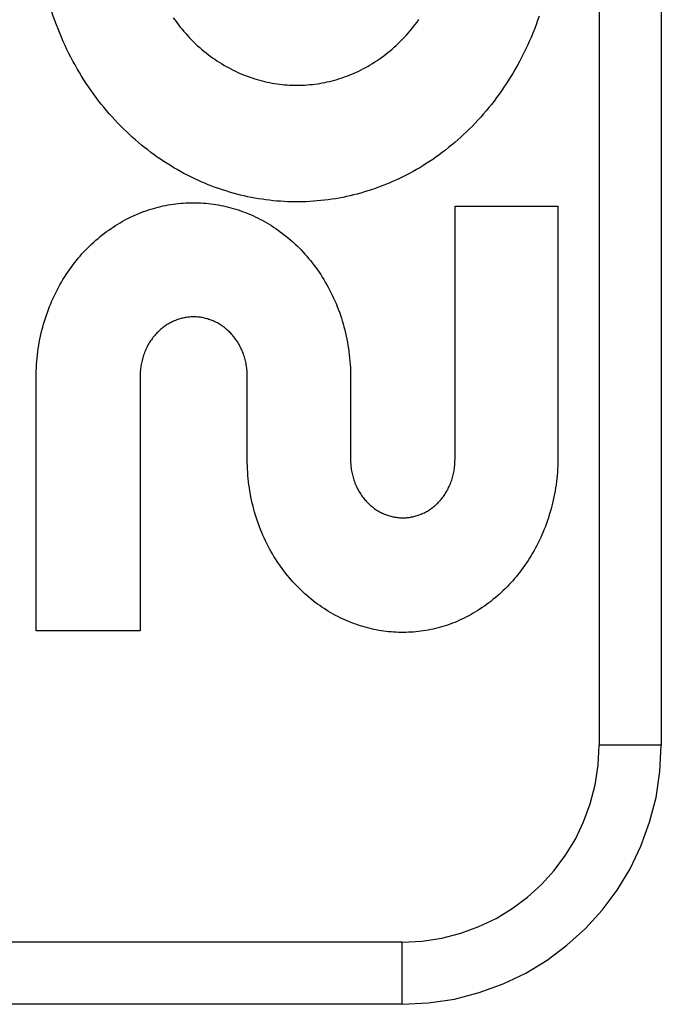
# Model space of a CAD drawing. Header units: inches. Extents: x 0 to 176, y 0 to 114.
# Tile 31 of 102: x 41.312 to 41.621, y 30.365 to 30.839. Entities that reach past the tile are written whole.
import ezdxf

# ---------------------------------------------------------------- set-up
doc = ezdxf.new("R2010")
doc.units = ezdxf.units.IN
doc.header["$LTSCALE"] = 9.696296
doc.header["$MEASUREMENT"] = 0
doc.linetypes.add('HIDDEN', pattern=[0.2, 0.1, -0.1])
doc.layers.add('DOOR_ASSEMBLY', color=7, linetype='CONTINUOUS')

msp = doc.modelspace()

# ---------------------------------------------------------------- linework, layer by layer
at = {"layer": 'DOOR_ASSEMBLY', "color": 8, "linetype": 'HIDDEN'}
for p, q in [((41.59128, 31.23951), (41.59128, 30.48951)), ((41.62128, 31.23951), (41.62128, 30.48951)), ((41.52178, 30.74954), (41.57141, 30.74954)), ((41.52178, 30.62726), (41.52178, 30.74954)), ((41.57141, 30.74954), (41.57141, 30.62726)), ((41.31976, 30.54474), (41.31976, 30.66702)), ((41.3699, 30.66771), (41.3699, 30.54474)), ((41.42159, 30.62726), (41.42159, 30.66744)), ((41.47141, 30.66702), (41.47141, 30.62726)), ((41.3699, 30.54474), (41.31976, 30.54474)), ((41.62128, 30.48951), (41.59128, 30.48951)), ((41.49628, 30.39451), (40.40428, 30.39451)), ((41.49628, 30.36451), (41.49628, 30.39451)), ((41.49628, 30.36451), (40.43428, 30.36451))]:
    msp.add_line(p, q, dxfattribs=at)
for points in [[(41.33854, 30.81762), (41.33752, 30.81946), (41.33654, 30.82133), (41.33557, 30.82321), (41.33463, 30.82512), (41.33372, 30.82706), (41.33283, 30.82901), (41.33196, 30.83098), (41.33112, 30.83298), (41.33031, 30.83499), (41.32952, 30.83701), (41.32877, 30.83906), (41.32804, 30.84112), (41.32734, 30.84319), (41.32667, 30.84527), (41.32603, 30.84737)], [(41.56233, 30.84113), (41.56161, 30.83906), (41.56086, 30.83701), (41.56008, 30.83497), (41.55927, 30.83295), (41.55844, 30.83095), (41.55758, 30.82897), (41.55669, 30.82701), (41.55578, 30.82507), (41.55484, 30.82315), (41.55388, 30.82125), (41.55289, 30.81937), (41.55188, 30.81751), (41.55085, 30.81567), (41.5498, 30.81386), (41.54872, 30.81207), (41.54762, 30.81031), (41.5465, 30.80857), (41.54536, 30.80686), (41.5442, 30.80516), (41.54302, 30.8035), (41.54182, 30.80185), (41.54059, 30.80023), (41.53935, 30.79863), (41.53809, 30.79706), (41.53681, 30.79551), (41.53551, 30.79399), (41.53419, 30.79249), (41.53286, 30.79102), (41.53151, 30.78957), (41.53014, 30.78816), (41.52876, 30.78676), (41.52737, 30.7854), (41.52595, 30.78406), (41.52453, 30.78275), (41.52308, 30.78146), (41.52162, 30.7802), (41.52015, 30.77896), (41.51866, 30.77775), (41.51716, 30.77656), (41.51565, 30.77541), (41.51412, 30.77428), (41.51258, 30.77318), (41.51103, 30.7721), (41.50948, 30.77105), (41.50791, 30.77004), (41.50633, 30.76904), (41.50474, 30.76808), (41.50314, 30.76714), (41.50152, 30.76623), (41.4999, 30.76534), (41.49826, 30.76449), (41.49662, 30.76366), (41.49497, 30.76285), (41.49331, 30.76208), (41.49164, 30.76133), (41.48997, 30.76061), (41.48829, 30.75992), (41.4866, 30.75925), (41.48491, 30.75862), (41.48322, 30.75801), (41.48151, 30.75743), (41.4798, 30.75687), (41.47808, 30.75635), (41.47635, 30.75585), (41.47462, 30.75537), (41.47289, 30.75493), (41.47114, 30.75451), (41.4694, 30.75412), (41.46765, 30.75376), (41.46591, 30.75343), (41.46416, 30.75312), (41.4624, 30.75284), (41.46065, 30.75259), (41.45889, 30.75237), (41.45713, 30.75218), (41.45537, 30.75201), (41.4536, 30.75187), (41.45183, 30.75176), (41.45005, 30.75167), (41.44828, 30.75161), (41.4465, 30.75158), (41.44473, 30.75158), (41.44296, 30.75161), (41.44119, 30.75166), (41.43942, 30.75174), (41.43765, 30.75185), (41.43588, 30.75199), (41.43412, 30.75216), (41.43235, 30.75235), (41.43058, 30.75257), (41.42881, 30.75282), (41.42705, 30.75309), (41.42529, 30.7534), (41.42353, 30.75373), (41.42177, 30.75409), (41.42002, 30.75448), (41.41827, 30.75489), (41.41653, 30.75534), (41.4148, 30.75581), (41.41307, 30.7563), (41.41134, 30.75683), (41.40962, 30.75738), (41.4079, 30.75797), (41.40618, 30.75858), (41.40447, 30.75922), (41.40276, 30.75988), (41.40107, 30.76058), (41.39937, 30.7613), (41.39769, 30.76205), (41.39602, 30.76283), (41.39435, 30.76364), (41.39269, 30.76447), (41.39105, 30.76533), (41.38941, 30.76622), (41.38778, 30.76713), (41.38616, 30.76807), (41.38455, 30.76905), (41.38295, 30.77004), (41.38136, 30.77107), (41.37978, 30.77213), (41.37821, 30.77321), (41.37665, 30.77432), (41.37511, 30.77545), (41.37358, 30.77661), (41.37207, 30.7778), (41.37057, 30.77901), (41.36908, 30.78025), (41.36761, 30.78151), (41.36615, 30.78281), (41.36471, 30.78413), (41.36327, 30.78548), (41.36186, 30.78685), (41.36046, 30.78826), (41.35908, 30.78968), (41.35771, 30.79114), (41.35636, 30.79261), (41.35503, 30.79411), (41.35372, 30.79564), (41.35243, 30.79719), (41.35116, 30.79876), (41.34991, 30.80035), (41.34868, 30.80198), (41.34746, 30.80362), (41.34627, 30.80529), (41.3451, 30.80698), (41.34395, 30.8087), (41.34282, 30.81044), (41.34171, 30.8122), (41.34063, 30.81399), (41.33957, 30.81579), (41.33854, 30.81762)], [(41.38592, 30.8404), (41.38674, 30.83925), (41.38756, 30.83811), (41.38841, 30.837), (41.38926, 30.83591), (41.39014, 30.83483), (41.39103, 30.83378), (41.39193, 30.83274), (41.39285, 30.83172), (41.39378, 30.83072), (41.39473, 30.82975), (41.39569, 30.82879), (41.39666, 30.82785), (41.39764, 30.82693), (41.39864, 30.82604), (41.39965, 30.82516), (41.40066, 30.82431), (41.40169, 30.82348), (41.40273, 30.82267), (41.40377, 30.82188), (41.40482, 30.82111), (41.40589, 30.82037), (41.40697, 30.81964), (41.40805, 30.81893), (41.40915, 30.81825), (41.41025, 30.81759), (41.41137, 30.81694), (41.41249, 30.81632), (41.41362, 30.81573), (41.41475, 30.81515), (41.41589, 30.81459), (41.41704, 30.81406), (41.41819, 30.81355), (41.41934, 30.81307), (41.4205, 30.8126), (41.42166, 30.81216), (41.42283, 30.81174), (41.42401, 30.81134), (41.42519, 30.81096), (41.42638, 30.8106), (41.42757, 30.81026), (41.42877, 30.80995), (41.42997, 30.80965), (41.43117, 30.80938), (41.43237, 30.80913), (41.43358, 30.80891), (41.43478, 30.8087), (41.43599, 30.80852), (41.4372, 30.80836), (41.4384, 30.80822), (41.43961, 30.80811), (41.44082, 30.80801), (41.44203, 30.80794), (41.44325, 30.80789), (41.44446, 30.80786), (41.44568, 30.80785), (41.4469, 30.80786), (41.44812, 30.8079), (41.44934, 30.80795), (41.45055, 30.80803), (41.45177, 30.80813), (41.45298, 30.80826), (41.45418, 30.8084), (41.45539, 30.80857), (41.45659, 30.80875), (41.45778, 30.80896), (41.45898, 30.80919), (41.46017, 30.80944), (41.46137, 30.80972), (41.46256, 30.81002), (41.46375, 30.81033), (41.46493, 30.81067), (41.46611, 30.81104), (41.46729, 30.81142), (41.46846, 30.81183), (41.46963, 30.81225), (41.47079, 30.8127), (41.47194, 30.81317), (41.47309, 30.81366), (41.47423, 30.81417), (41.47536, 30.81471), (41.47648, 30.81526), (41.4776, 30.81584), (41.47872, 30.81644), (41.47983, 30.81706), (41.48093, 30.8177), (41.48203, 30.81837), (41.48312, 30.81906), (41.4842, 30.81976), (41.48527, 30.8205), (41.48633, 30.82125), (41.48738, 30.82202), (41.48842, 30.82281), (41.48945, 30.82362), (41.49046, 30.82445), (41.49147, 30.82531), (41.49246, 30.82618), (41.49345, 30.82708), (41.49442, 30.828), (41.49539, 30.82894), (41.49634, 30.8299), (41.49728, 30.83089), (41.49821, 30.83189), (41.49913, 30.83292), (41.50003, 30.83396), (41.50091, 30.83503), (41.50179, 30.83611), (41.50264, 30.83722), (41.50348, 30.83834), (41.50431, 30.83948)], [(41.31976, 30.66702), (41.31977, 30.66856), (41.31981, 30.6701), (41.31987, 30.67163), (41.31996, 30.67317), (41.32007, 30.6747), (41.32021, 30.67623), (41.32037, 30.67775), (41.32056, 30.67927), (41.32077, 30.68079), (41.32101, 30.68229), (41.32127, 30.68379), (41.32156, 30.68528), (41.32186, 30.68676), (41.3222, 30.68824), (41.32255, 30.68971), (41.32293, 30.69116), (41.32334, 30.69261), (41.32376, 30.69405), (41.32421, 30.69548), (41.32468, 30.69689), (41.32517, 30.69829), (41.32569, 30.69969), (41.32622, 30.70106), (41.32678, 30.70243), (41.32736, 30.70378), (41.32795, 30.70512), (41.32857, 30.70645), (41.32921, 30.70776), (41.32987, 30.70906), (41.33055, 30.71034), (41.33125, 30.7116), (41.33196, 30.71285), (41.3327, 30.71408), (41.33345, 30.71529), (41.33422, 30.71649), (41.335, 30.71767), (41.33581, 30.71883), (41.33663, 30.71998), (41.33746, 30.7211), (41.33831, 30.72221), (41.33918, 30.7233), (41.34006, 30.72437), (41.34096, 30.72542), (41.34187, 30.72645), (41.34279, 30.72746), (41.34373, 30.72845), (41.34468, 30.72942), (41.34564, 30.73037), (41.34662, 30.73131), (41.3476, 30.73222), (41.3486, 30.73311), (41.34961, 30.73398), (41.35063, 30.73482), (41.35166, 30.73565), (41.3527, 30.73645), (41.35375, 30.73724), (41.3548, 30.738), (41.35587, 30.73874), (41.35694, 30.73946), (41.35803, 30.74016), (41.35912, 30.74083), (41.36022, 30.74149), (41.36133, 30.74212), (41.36245, 30.74274), (41.36357, 30.74333), (41.3647, 30.7439), (41.36584, 30.74445), (41.36698, 30.74498), (41.36812, 30.74548), (41.36927, 30.74596), (41.37043, 30.74643), (41.37159, 30.74687), (41.37276, 30.74729), (41.37394, 30.74769), (41.37512, 30.74806), (41.3763, 30.74842), (41.37749, 30.74875), (41.37867, 30.74907), (41.37987, 30.74936), (41.38106, 30.74962), (41.38225, 30.74987), (41.38345, 30.7501), (41.38465, 30.7503), (41.38586, 30.75048), (41.38707, 30.75064), (41.38828, 30.75078), (41.38949, 30.7509), (41.39071, 30.751), (41.39192, 30.75108), (41.39314, 30.75113), (41.39435, 30.75116), (41.39556, 30.75117), (41.39677, 30.75116), (41.39799, 30.75113), (41.3992, 30.75107), (41.40042, 30.751), (41.40163, 30.7509), (41.40285, 30.75078), (41.40406, 30.75064), (41.40527, 30.75048), (41.40648, 30.7503), (41.40768, 30.75009), (41.40888, 30.74986), (41.41008, 30.74962), (41.41128, 30.74935), (41.41247, 30.74906), (41.41366, 30.74874), (41.41486, 30.74841), (41.41604, 30.74805), (41.41723, 30.74767), (41.41841, 30.74727), (41.41958, 30.74685), (41.42075, 30.74641), (41.42191, 30.74594), (41.42307, 30.74546), (41.42422, 30.74495), (41.42537, 30.74442), (41.42651, 30.74387), (41.42764, 30.7433), (41.42877, 30.7427), (41.42989, 30.74208), (41.43101, 30.74145), (41.43211, 30.74079), (41.43321, 30.74011), (41.4343, 30.73941), (41.43538, 30.73869), (41.43644, 30.73794), (41.4375, 30.73718), (41.43855, 30.7364), (41.4396, 30.73559), (41.44063, 30.73476), (41.44165, 30.73392), (41.44266, 30.73305), (41.44366, 30.73216), (41.44464, 30.73125), (41.44562, 30.73032), (41.44657, 30.72937), (41.44752, 30.72841), (41.44845, 30.72742), (41.44937, 30.72641), (41.45028, 30.72539), (41.45117, 30.72434), (41.45205, 30.72328), (41.45291, 30.72219), (41.45376, 30.72109), (41.4546, 30.71997), (41.45541, 30.71883), (41.45621, 30.71767), (41.45699, 30.7165), (41.45776, 30.71531), (41.4585, 30.7141), (41.45923, 30.71288), (41.45995, 30.71163), (41.46064, 30.71038), (41.46132, 30.7091), (41.46197, 30.70781), (41.46261, 30.7065), (41.46323, 30.70518), (41.46382, 30.70384), (41.4644, 30.7025), (41.46495, 30.70113), (41.46549, 30.69976), (41.466, 30.69837), (41.46649, 30.69697), (41.46696, 30.69555), (41.46741, 30.69413), (41.46783, 30.69269), (41.46824, 30.69124), (41.46862, 30.68979), (41.46897, 30.68832), (41.4693, 30.68684), (41.46961, 30.68536), (41.4699, 30.68386), (41.47016, 30.68236), (41.47039, 30.68085), (41.47061, 30.67933), (41.4708, 30.67781), (41.47096, 30.67628), (41.4711, 30.67474), (41.47121, 30.6732), (41.4713, 30.67166), (41.47136, 30.67011), (41.4714, 30.66857), (41.47141, 30.66702)], [(41.42159, 30.66744), (41.42158, 30.66813), (41.42156, 30.66881), (41.42152, 30.6695), (41.42147, 30.67018), (41.42141, 30.67086), (41.42133, 30.67154), (41.42123, 30.67222), (41.42112, 30.67289), (41.421, 30.67356), (41.42086, 30.67423), (41.42071, 30.67489), (41.42055, 30.67554), (41.42037, 30.67619), (41.42019, 30.67682), (41.41998, 30.67745), (41.41977, 30.67808), (41.41954, 30.67869), (41.41931, 30.67929), (41.41906, 30.67989), (41.41879, 30.68048), (41.41852, 30.68106), (41.41823, 30.68164), (41.41794, 30.6822), (41.41763, 30.68276), (41.41731, 30.68331), (41.41698, 30.68385), (41.41664, 30.68437), (41.41629, 30.68489), (41.41594, 30.6854), (41.41557, 30.68589), (41.4152, 30.68638), (41.41481, 30.68685), (41.41442, 30.68731), (41.41402, 30.68776), (41.41361, 30.6882), (41.4132, 30.68863), (41.41278, 30.68905), (41.41234, 30.68945), (41.4119, 30.68985), (41.41146, 30.69024), (41.411, 30.69061), (41.41054, 30.69097), (41.41007, 30.69133), (41.4096, 30.69166), (41.40912, 30.69199), (41.40864, 30.69231), (41.40815, 30.69261), (41.40766, 30.6929), (41.40717, 30.69317), (41.40667, 30.69343), (41.40617, 30.69368), (41.40567, 30.69392), (41.40516, 30.69414), (41.40465, 30.69436), (41.40414, 30.69456), (41.40362, 30.69475), (41.4031, 30.69492), (41.40257, 30.69509), (41.40204, 30.69524), (41.40151, 30.69538), (41.40097, 30.69551), (41.40043, 30.69562), (41.39989, 30.69573), (41.39935, 30.69582), (41.39881, 30.6959), (41.39826, 30.69596), (41.39772, 30.69601), (41.39718, 30.69605), (41.39664, 30.69608), (41.39611, 30.69609), (41.39557, 30.6961), (41.39504, 30.69609), (41.3945, 30.69606), (41.39396, 30.69603), (41.39342, 30.69598), (41.39288, 30.69592), (41.39234, 30.69585), (41.3918, 30.69576), (41.39126, 30.69567), (41.39072, 30.69555), (41.39018, 30.69543), (41.38965, 30.69529), (41.38911, 30.69515), (41.38858, 30.69499), (41.38806, 30.69481), (41.38754, 30.69463), (41.38702, 30.69443), (41.38651, 30.69423), (41.386, 30.69401), (41.3855, 30.69377), (41.385, 30.69353), (41.3845, 30.69327), (41.38401, 30.693), (41.38352, 30.69272), (41.38303, 30.69242), (41.38255, 30.69211), (41.38207, 30.69179), (41.38159, 30.69146), (41.38112, 30.69111), (41.38066, 30.69075), (41.3802, 30.69038), (41.37975, 30.69), (41.37931, 30.68961), (41.37887, 30.68921), (41.37844, 30.68879), (41.37803, 30.68837), (41.37762, 30.68793), (41.37721, 30.68749), (41.37682, 30.68703), (41.37643, 30.68656), (41.37606, 30.68608), (41.37569, 30.68559), (41.37533, 30.68509), (41.37497, 30.68458), (41.37463, 30.68405), (41.3743, 30.68352), (41.37398, 30.68297), (41.37367, 30.68242), (41.37337, 30.68186), (41.37308, 30.68129), (41.3728, 30.68071), (41.37253, 30.68012), (41.37227, 30.67952), (41.37203, 30.67892), (41.3718, 30.67831), (41.37158, 30.67769), (41.37138, 30.67707), (41.37118, 30.67643), (41.371, 30.67579), (41.37084, 30.67514), (41.37068, 30.67449), (41.37054, 30.67383), (41.37041, 30.67316), (41.3703, 30.67249), (41.3702, 30.67181), (41.37011, 30.67113), (41.37004, 30.67045), (41.36998, 30.66976), (41.36994, 30.66908), (41.36992, 30.66839), (41.3699, 30.66771)], [(41.51591, 30.5467), (41.51476, 30.54637), (41.51359, 30.54606), (41.51242, 30.54576), (41.51125, 30.54549), (41.51006, 30.54524), (41.50888, 30.54501), (41.50769, 30.5448), (41.5065, 30.54461), (41.50531, 30.54445), (41.50411, 30.5443), (41.50292, 30.54418), (41.50173, 30.54407), (41.50054, 30.54399), (41.49935, 30.54394), (41.49816, 30.5439), (41.49697, 30.54388), (41.49577, 30.54389), (41.49457, 30.54391), (41.49338, 30.54396), (41.49218, 30.54403), (41.49098, 30.54412), (41.48978, 30.54423), (41.48858, 30.54436), (41.48739, 30.54452), (41.4862, 30.54469), (41.48501, 30.54489), (41.48382, 30.54511), (41.48264, 30.54535), (41.48146, 30.54561), (41.48028, 30.54589), (41.4791, 30.5462), (41.47792, 30.54653), (41.47674, 30.54688), (41.47557, 30.54725), (41.4744, 30.54764), (41.47324, 30.54805), (41.47208, 30.54849), (41.47093, 30.54894), (41.46978, 30.54942), (41.46864, 30.54992), (41.46751, 30.55044), (41.46638, 30.55098), (41.46526, 30.55154), (41.46415, 30.55212), (41.46303, 30.55273), (41.46193, 30.55336), (41.46083, 30.55401), (41.45974, 30.55468), (41.45865, 30.55538), (41.45757, 30.5561), (41.45651, 30.55683), (41.45545, 30.55759), (41.4544, 30.55837), (41.45337, 30.55917), (41.45234, 30.55999), (41.45132, 30.56083), (41.45032, 30.56169), (41.44932, 30.56257), (41.44834, 30.56348), (41.44736, 30.5644), (41.4464, 30.56535), (41.44545, 30.56631), (41.44452, 30.56729), (41.4436, 30.5683), (41.44269, 30.56932), (41.4418, 30.57036), (41.44092, 30.57142), (41.44006, 30.5725), (41.43921, 30.5736), (41.43838, 30.57471), (41.43757, 30.57585), (41.43676, 30.577), (41.43598, 30.57817), (41.43521, 30.57936), (41.43446, 30.58057), (41.43373, 30.58179), (41.43302, 30.58303), (41.43232, 30.58429), (41.43165, 30.58556), (41.43099, 30.58684), (41.43036, 30.58814), (41.42974, 30.58945), (41.42915, 30.59077), (41.42858, 30.59211), (41.42802, 30.59347), (41.42749, 30.59484), (41.42698, 30.59622), (41.42649, 30.59761), (41.42602, 30.59902), (41.42557, 30.60043), (41.42515, 30.60186), (41.42475, 30.60329), (41.42437, 30.60473), (41.42402, 30.60618), (41.42369, 30.60765), (41.42338, 30.60912), (41.4231, 30.6106), (41.42284, 30.61209), (41.4226, 30.61359), (41.42239, 30.61509), (41.4222, 30.6166), (41.42204, 30.61812), (41.4219, 30.61964), (41.42179, 30.62116), (41.4217, 30.62269), (41.42164, 30.62421), (41.4216, 30.62573), (41.42159, 30.62726)], [(41.47141, 30.62726), (41.47142, 30.62658), (41.47144, 30.6259), (41.47148, 30.62522), (41.47153, 30.62455), (41.4716, 30.62387), (41.47168, 30.6232), (41.47177, 30.62253), (41.47188, 30.62186), (41.472, 30.6212), (41.47214, 30.62054), (41.47229, 30.61989), (41.47245, 30.61924), (41.47262, 30.6186), (41.47281, 30.61797), (41.47301, 30.61735), (41.47323, 30.61674), (41.47345, 30.61613), (41.47369, 30.61553), (41.47394, 30.61494), (41.4742, 30.61436), (41.47447, 30.61378), (41.47476, 30.61322), (41.47506, 30.61266), (41.47536, 30.61211), (41.47568, 30.61157), (41.47601, 30.61104), (41.47634, 30.61052), (41.47669, 30.61001), (41.47705, 30.60952), (41.47741, 30.60903), (41.47778, 30.60855), (41.47816, 30.60809), (41.47855, 30.60763), (41.47895, 30.60719), (41.47935, 30.60676), (41.47977, 30.60634), (41.48019, 30.60593), (41.48062, 30.60554), (41.48105, 30.60515), (41.4815, 30.60477), (41.48195, 30.6044), (41.48241, 30.60405), (41.48287, 30.60371), (41.48334, 30.60338), (41.48381, 30.60306), (41.48429, 30.60276), (41.48477, 30.60247), (41.48525, 30.60219), (41.48574, 30.60192), (41.48623, 30.60167), (41.48672, 30.60143), (41.48722, 30.6012), (41.48772, 30.60099), (41.48822, 30.60079), (41.48873, 30.60059), (41.48924, 30.60041), (41.48976, 30.60025), (41.49028, 30.60009), (41.49081, 30.59995), (41.49133, 30.59982), (41.49186, 30.5997), (41.49239, 30.59959), (41.49292, 30.5995), (41.49345, 30.59942), (41.49398, 30.59935), (41.49451, 30.59929), (41.49504, 30.59925), (41.49557, 30.59922), (41.4961, 30.5992), (41.49662, 30.59919), (41.49715, 30.5992), (41.49767, 30.59922), (41.4982, 30.59925), (41.49873, 30.59929), (41.49926, 30.59935), (41.49979, 30.59941), (41.50033, 30.59949), (41.50086, 30.59959), (41.50139, 30.59969), (41.50191, 30.59981), (41.50244, 30.59994), (41.50296, 30.60009), (41.50348, 30.60024), (41.504, 30.60041), (41.50451, 30.60059), (41.50501, 30.60078), (41.50551, 30.60098), (41.50601, 30.60119), (41.5065, 30.60142), (41.50699, 30.60166), (41.50748, 30.60191), (41.50797, 30.60217), (41.50845, 30.60245), (41.50893, 30.60274), (41.50941, 30.60304), (41.50988, 30.60336), (41.51034, 30.60369), (41.5108, 30.60403), (41.51126, 30.60438), (41.51171, 30.60475), (41.51215, 30.60512), (41.51259, 30.60551), (41.51301, 30.60591), (41.51343, 30.60631), (41.51385, 30.60673), (41.51425, 30.60716), (41.51464, 30.6076), (41.51503, 30.60805), (41.51541, 30.60852), (41.51578, 30.60899), (41.51615, 30.60948), (41.5165, 30.60997), (41.51685, 30.61048), (41.51718, 30.611), (41.51751, 30.61153), (41.51783, 30.61207), (41.51813, 30.61262), (41.51843, 30.61318), (41.51871, 30.61374), (41.51899, 30.61432), (41.51925, 30.6149), (41.5195, 30.61549), (41.51973, 30.61609), (41.51996, 30.6167), (41.52017, 30.61731), (41.52037, 30.61794), (41.52056, 30.61857), (41.52074, 30.61921), (41.5209, 30.61986), (41.52105, 30.62051), (41.52119, 30.62117), (41.52131, 30.62184), (41.52142, 30.6225), (41.52151, 30.62318), (41.52159, 30.62385), (41.52166, 30.62453), (41.52171, 30.62521), (41.52175, 30.6259), (41.52177, 30.62658), (41.52178, 30.62726)], [(41.57141, 30.62726), (41.57138, 30.62574), (41.57132, 30.62422), (41.57125, 30.6227), (41.57115, 30.62118), (41.57102, 30.61967), (41.57087, 30.61816), (41.5707, 30.61665), (41.5705, 30.61516), (41.57028, 30.61366), (41.57004, 30.61218), (41.56977, 30.6107), (41.56948, 30.60923), (41.56917, 30.60777), (41.56884, 30.60632), (41.56848, 30.60488), (41.5681, 30.60345), (41.5677, 30.60202), (41.56727, 30.60061), (41.56683, 30.59921), (41.56636, 30.59781), (41.56587, 30.59644), (41.56537, 30.59507), (41.56484, 30.59372), (41.56429, 30.59237), (41.56372, 30.59105), (41.56313, 30.58973), (41.56253, 30.58844), (41.5619, 30.58715), (41.56126, 30.58588), (41.56059, 30.58463), (41.55991, 30.58339), (41.55922, 30.58217), (41.5585, 30.58096), (41.55777, 30.57978), (41.55703, 30.57861), (41.55626, 30.57745), (41.55549, 30.57632), (41.55469, 30.5752), (41.55388, 30.5741), (41.55305, 30.57301), (41.55221, 30.57194), (41.55136, 30.57089), (41.55049, 30.56986), (41.5496, 30.56885), (41.54871, 30.56785), (41.5478, 30.56688), (41.54689, 30.56593), (41.54596, 30.565)], [(41.54596, 30.565), (41.54501, 30.56407), (41.54405, 30.56316), (41.54307, 30.56226), (41.54208, 30.56139), (41.54109, 30.56054), (41.54008, 30.5597), (41.53906, 30.55889), (41.53803, 30.5581), (41.53699, 30.55733), (41.53594, 30.55658), (41.53489, 30.55585), (41.53383, 30.55515), (41.53277, 30.55446), (41.53169, 30.5538), (41.53061, 30.55316), (41.52952, 30.55254), (41.52842, 30.55194), (41.52731, 30.55136), (41.52619, 30.55079), (41.52507, 30.55025), (41.52394, 30.54973), (41.5228, 30.54924), (41.52166, 30.54876), (41.52051, 30.5483), (41.51937, 30.54787), (41.51822, 30.54746), (41.51706, 30.54707), (41.51591, 30.5467)]]:
    msp.add_lwpolyline(points, dxfattribs=at)
for radius in [0.125, 0.095]:
    msp.add_arc((41.49628, 30.48951), radius, 270, 360, dxfattribs=at)

doc.saveas('drawing.dxf')
